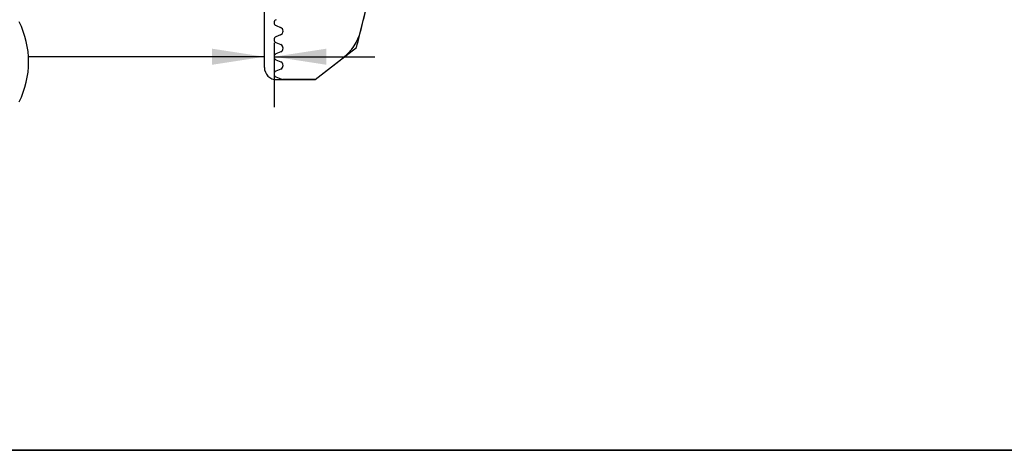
# Model space of a CAD drawing. Header units: inches. Extents: x 0.1 to 87.3, y 0.1 to 33.9.
# Tile 165 of 174: x 70.3 to 72.8, y 23.6 to 24.7. Entities that reach past the tile are written whole.
import ezdxf

# ---------------------------------------------------------------- set-up
doc = ezdxf.new("R2010")
doc.units = ezdxf.units.IN
doc.header["$MEASUREMENT"] = 0
doc.linetypes.add('HIDDEN', pattern=[0.075, 0.05, -0.025])
doc.layers.add('BORDER_2', color=5, linetype='Continuous', lineweight=35)
doc.layers.add('NOTES', color=5, linetype='Continuous')
doc.styles.add('SLDTEXTSTYLE0', font='TXT', dxfattribs={"width": 0.75})
doc.dimstyles.new('SLDDIMSTYLE2', dxfattribs={"dimtxt": 0.125, "dimasz": 0.13, "dimexe": 0, "dimexo": 0.0625, "dimgap": 0.03125, "dimtad": 0, "dimtih": 1, "dimtoh": 1, "dimdec": 4, "dimrnd": 1e-09, "dimzin": 12, "dimdsep": 46, "dimtxsty": 'SLDTEXTSTYLE0', "dimsah": 1, "dimcen": 0.09, "dimadec": 0, "dimazin": 3, "dimtfac": 1, "dimtdec": 4, "dimtmove": 0, "dimatfit": 0, "dimfxl": 1, "dimfrac": 2, "dimtolj": 1, "dimtzin": 12, "dimarcsym": 0})

# ---------------------------------------------------------------- blocks, each defined once
blk = doc.blocks.new('_D_21')
at = {"layer": 'NOTES'}
for p, q in [((70.8766, 25.1306), (70.6266, 25.1306)), ((70.9848, 25.1306), (71.5125, 25.1306)), ((70.9848, 25.0814), (70.9848, 25.0056))]:
    blk.add_line(p, q, dxfattribs=at)
for points in [[(70.8766, 25.1306), (70.7466, 25.1506), (70.7466, 25.1106)], [(70.9848, 25.1306), (71.1148, 25.1106), (71.1148, 25.1506)]]:
    blk.add_solid(points, dxfattribs=at)
at = {"layer": 'NOTES', "char_height": 0.125, "attachment_point": 1, "style": 'SLDTEXTSTYLE0'}
for s, insert in [('.1082', (71.9073, 25.391)), ('GRIND STOCK', (71.56, 25.1926)), ('ON SHEAR SIDE', (71.5125, 24.9941))]:
    blk.add_mtext(s, dxfattribs=dict(at, insert=insert))
blk = doc.blocks.new('_D_22')
at = {"layer": 'NOTES'}
for p, q in [((70.9385, 24.6039), (70.9385, 24.4442)), ((70.9146, 24.5692), (70.329, 24.5692)), ((70.9385, 24.5692), (71.1885, 24.5692))]:
    blk.add_line(p, q, dxfattribs=at)
for centre, start, end in [((70.0884, 24.5565), 153.4349, 206.5651), ((70.1071, 24.5565), 333.4349, 26.5651)]:
    blk.add_arc(centre, 0.2219, start, end, dxfattribs=at)
for points in [[(70.9146, 24.5692), (70.7846, 24.5892), (70.7846, 24.5492)], [(70.9385, 24.5692), (71.0685, 24.5492), (71.0685, 24.5892)]]:
    blk.add_solid(points, dxfattribs=at)
at = {"layer": 'NOTES', "insert": (69.8899, 24.6184), "char_height": 0.125, "attachment_point": 1, "style": 'SLDTEXTSTYLE0'}
blk.add_mtext('.0239', dxfattribs=at)

msp = doc.modelspace()

# ---------------------------------------------------------------- linework, layer by layer
at = {"color": 7, "linetype": 'Continuous', "lineweight": 25}
for p, q in [((70.91459, 24.54239), (70.91459, 24.71147)), ((70.91459, 24.54239), (70.91459, 24.71147)), ((70.94336, 24.64661), (70.95484, 24.64181)), ((70.95489, 24.62367), (70.94332, 24.61876)), ((70.94332, 24.60426), (70.95505, 24.59928)), ((70.95505, 24.58116), (70.94332, 24.57618)), ((71.04027, 24.51239), (71.14326, 24.59253)), ((70.94332, 24.56169), (70.95505, 24.55671)), ((71.04027, 24.51239), (71.11071, 24.5672)), ((70.95505, 24.53859), (70.94332, 24.53361)), ((70.94332, 24.51912), (70.95917, 24.51239)), ((70.94459, 24.51239), (71.04027, 24.51239)), ((70.94459, 24.51239), (70.95917, 24.51239)), ((71.04027, 24.51239), (70.95917, 24.51239))]:
    msp.add_line(p, q, dxfattribs=at)
for centre, radius, start, end in [((44.42832, 31.36111), 27.55906, 345.782558, 346.037489), ((44.42832, 31.36111), 27.55906, 345.868489, 346.037489), ((70.9464, 24.65388), 0.00787, 111.58245, 247.30332), ((70.95104, 24.63273), 0.00984, 293, 67.30162), ((71.03701, 24.66191), 0.12, 307.89128, 345.86849), ((70.9464, 24.61151), 0.00787, 113, 247), ((70.9512, 24.59022), 0.00984, 293, 67), ((70.9464, 24.56894), 0.00787, 113, 247), ((70.9512, 24.54765), 0.00984, 293, 67), ((70.94459, 24.54239), 0.03, 179.99999, 270), ((70.94459, 24.54239), 0.03, 179.99999, 270), ((70.9464, 24.52636), 0.00787, 113, 247)]:
    msp.add_arc(centre, radius, start, end, dxfattribs=at)
at = {"color": 7, "linetype": 'HIDDEN', "lineweight": 18}
msp.add_arc((71.03701, 24.66191), 0.12, 307.89128, 345.86849, dxfattribs=at)
at = {"layer": 'BORDER_2'}
msp.add_line((73.41062, 23.59172), (62.60907, 23.59172), dxfattribs=at)

# ---------------------------------------------------------------- dimensions: what is measured, and where the dimension line sits
at = {"layer": 'NOTES'}
for base, p1, p2, text, picture, middle in [((70.98481, 25.13064), (70.87659, 24.9394), (70.98481, 25.13143), '<>\\PGRIND STOCK\\PON SHEAR SIDE', '_D_21', (72.11515, 25.13064)), ((70.93852, 24.56921), (70.91459, 24.54239), (70.93852, 24.65388), '(<>)', '_D_22', (70.09774, 24.56921))]:
    dim = msp.add_linear_dim(base=base, p1=p1, p2=p2, angle=359.99999, text=text, dimstyle='SLDDIMSTYLE2', dxfattribs=at)
    dim.commit()
    dim.dimension.update_dxf_attribs({"geometry": picture, "text_midpoint": middle, "dimtype": 160})

doc.saveas('drawing.dxf')
